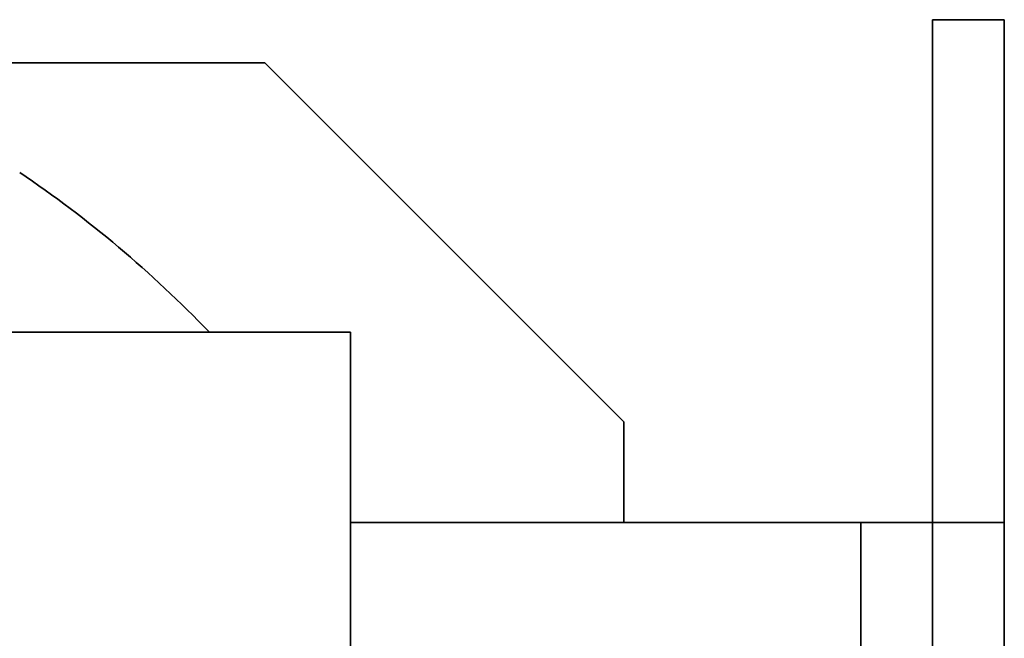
# Model space of a CAD drawing. Header units: millimetres. Extents: x 132157 to 155303, y 33763 to 45643.
# Tile 55 of 256: x 141094 to 141112, y 38595 to 38607. Entities that reach past the tile are written whole.
import ezdxf

# ---------------------------------------------------------------- set-up
doc = ezdxf.new("R2010")
doc.units = ezdxf.units.MM
doc.header["$LTSCALE"] = 20
doc.layers.add('RÁM', color=4, linetype='Continuous', lineweight=35)

msp = doc.modelspace()

# ---------------------------------------------------------------- linework, layer by layer
at = {"layer": 'RÁM', "ltscale": 0.5}
for p, q in [((141110.8444, 38606.7255), (141112.1778, 38606.7255)), ((141110.8444, 38574.4588), (141110.8444, 38606.7255)), ((141112.1778, 38574.4588), (141112.1778, 38606.7255)), ((141092.9675, 38605.9255), (141098.4444, 38605.9255)), ((141098.4444, 38605.9255), (141105.1111, 38599.2588)), ((141073.3698, 38600.9255), (141100.0365, 38600.9255)), ((141100.0365, 38600.9255), (141100.0365, 38570.9255)), ((141105.1111, 38599.2588), (141105.1111, 38597.3921)), ((141112.1778, 38597.3921), (141100.0365, 38597.3921)), ((141109.5111, 38588.6134), (141109.5111, 38597.3921))]:
    msp.add_line(p, q, dxfattribs=at)
msp.add_arc((141081.7778, 38585.9255), 21.6667, 43.82178, 56, dxfattribs=at)

doc.saveas('drawing.dxf')
